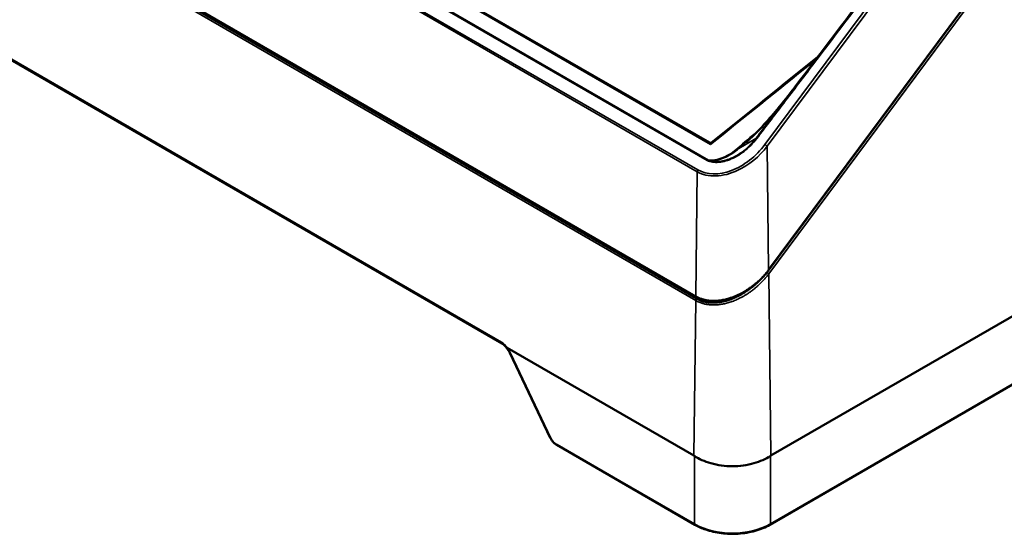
# Paper-space layout 'Sheet_1' of a CAD drawing. Header units: millimetres. Extents: x 0.8 to 58.3, y 0.8 to 58.3.
# Tile 4 of 128: x 10.1 to 15.8, y 7.9 to 10.9. Entities that reach past the tile are written whole.
import ezdxf

# ---------------------------------------------------------------- set-up
doc = ezdxf.new("R2010")
doc.units = ezdxf.units.MM
doc.layers.add('Visible (ISO)', color=7, linetype='Continuous', lineweight=50)
doc.layers.add('Visible Narrow (ISO)', color=7, linetype='Continuous', lineweight=35)

psp = doc.layouts.new('Sheet_1')

# ---------------------------------------------------------------- linework, layer by layer
at = {"layer": 'Visible (ISO)'}
for p, q in [((14.07479, 10.19929), (3.23173, 16.45954)), ((3.03021, 15.63905), (13.99872, 9.30638)), ((4.13243, 14.086), (12.8763, 9.03773)), ((14.41883, 9.46306), (16.31369, 12.01098)), ((14.56701, 10.51708), (14.56668, 10.51666)), ((14.329, 10.20475), (14.329, 10.20476)), ((14.36073, 10.14582), (14.36074, 10.14583)), ((14.40118, 10.16783), (14.4012, 10.16784)), ((14.40857, 10.17864), (14.40857, 10.17864)), ((14.32662, 10.09367), (14.32662, 10.09385)), ((14.32704, 10.11349), (14.32704, 10.1135)), ((14.33901, 10.12425), (14.33902, 10.12426)), ((14.00687, 10.03819), (14.00687, 10.03819)), ((14.43062, 8.38979), (15.98642, 9.28803)), ((12.90554, 9.01313), (13.9852, 8.38979)), ((12.92113, 8.98351), (13.15492, 8.49311)), ((15.91526, 8.8507), (14.42448, 7.98999)), ((13.19196, 8.45151), (13.99134, 7.98999))]:
    psp.add_line(p, q, dxfattribs=at)
for centre, major_axis, ratio, start_param, end_param in [((14.16654, 10.19687), (0.16106, 0.03376), 0.6737266, 6.0451028, 6.0451833), ((14.00462, 9.31661), (-0.0059, -0.01023), 0.5773502, 6.2831261, 6.2832013), ((12.91732, 8.99785), (0.01343, -0.01567), 0.1351422, 2.7747884, 3.1583494), ((12.93534, 8.99029), (-0.01422, -0.00678), 0.3623572, 6.2801179, 6.2831853), ((13.99174, 8.34826), (-0.03431, 0.04458), 0.474579, 5.351973, 5.4277519), ((14.42408, 8.34826), (-0.03431, -0.04458), 0.474579, 3.997026, 4.072805), ((13.99921, 8.00363), (-0.00787, -0.01364), 0.5773503, 0, 0.0020689), ((14.41661, 8.00363), (0.00787, -0.01364), 0.5773503, 6.2811165, 6.2831853)]:
    psp.add_ellipse(centre, major_axis=major_axis, ratio=ratio, start_param=start_param, end_param=end_param, dxfattribs=at)
for points in [[(14.56701, 10.51708), (14.8836, 10.93341), (15.19843, 11.3508), (15.5133, 11.76815)], [(14.08779, 10.20028), (14.29276, 10.36503), (14.49766, 10.52982), (14.70205, 10.69489)]]:
    psp.add_open_spline(points, degree=3, dxfattribs=at)
for points, knots in [([(14.28482, 10.19935), (14.35139, 10.25676), (14.41007, 10.32278), (14.5007, 10.43146), (14.53409, 10.47379), (14.56668, 10.51665)], [0, 0, 0, 0, 0.6725229, 0.6725229, 1.0865187, 1.0865187, 1.0865187, 1.0865187]), ([(14.07479, 10.19929), (14.07559, 10.19883), (14.0765, 10.19846), (14.07848, 10.19794), (14.07957, 10.19781), (14.08196, 10.19785), (14.08328, 10.19809), (14.0857, 10.19893), (14.08684, 10.19955), (14.08778, 10.20029)], [0, 0, 0, 0, 0.007676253, 0.007676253, 0.016127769, 0.016127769, 0.026266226, 0.026266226, 0.036125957, 0.036125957, 0.036125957, 0.036125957]), ([(14.08085, 10.18799), (14.08087, 10.18793), (14.0809, 10.18787), (14.08094, 10.18778), (14.08095, 10.18775), (14.08097, 10.18771)], [-0.0008378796, -0.0008378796, -0.0008378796, -0.0008378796, 0, 0, 0.0005293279, 0.0005293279, 0.0005293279, 0.0005293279]), ([(14.08097, 10.18771), (14.08098, 10.18775), (14.08099, 10.18779), (14.08103, 10.18789), (14.08105, 10.18795), (14.08108, 10.18801)], [-0.0005293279, -0.0005293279, -0.0005293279, -0.0005293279, 0, 0, 0.0008305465, 0.0008305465, 0.0008305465, 0.0008305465]), ([(14.41883, 9.46306), (14.39226, 9.42733), (14.35997, 9.39414), (14.28994, 9.33967), (14.25135, 9.31724), (14.17659, 9.28884), (14.13947, 9.28097), (14.07507, 9.28032), (14.04631, 9.28527), (14.01331, 9.29864), (14.00584, 9.30227), (13.99872, 9.30638)], [0, 0, 0, 0, 0.3443458, 0.3443458, 0.6762234, 0.6762234, 0.9706969, 0.9706969, 1.2152558, 1.2152558, 1.2902462, 1.2902462, 1.2902462, 1.2902462]), ([(12.90281, 9.0118), (12.8993, 9.01695), (12.89534, 9.02175), (12.88719, 9.03), (12.88288, 9.03355), (12.87793, 9.03676), (12.87711, 9.03726), (12.8763, 9.03773)], [0, 0, 0, 0, 0.04798525, 0.04798525, 0.09614782, 0.09614782, 0.10580933, 0.10580933, 0.10580933, 0.10580933]), ([(12.90282, 9.01179), (12.90282, 9.01179), (12.90281, 9.0118), (12.90281, 9.01181), (12.90278, 9.01185), (12.90278, 9.0119), (12.90279, 9.01197), (12.90281, 9.01209), (12.90289, 9.01226), (12.90302, 9.01246), (12.90316, 9.01267), (12.90335, 9.01291), (12.9036, 9.0132), (12.90368, 9.01329), (12.90377, 9.01339), (12.90386, 9.01349)], [-0.019984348, -0.019984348, -0.019984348, -0.019984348, -0.019229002, -0.019229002, -0.019229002, -0.015604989, -0.015604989, -0.015604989, -0.008871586, -0.008871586, -0.008871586, -0.002181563, -0.002181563, -0.002181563, 0, 0, 0, 0]), ([(12.92113, 8.98353), (12.9186, 8.98885), (12.91544, 8.99436), (12.90911, 9.00383), (12.90605, 9.00793), (12.90282, 9.01179)], [0, 0, 0, 0, 0.049090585, 0.049090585, 0.087550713, 0.087550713, 0.087550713, 0.087550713]), ([(13.19178, 8.45163), (13.18671, 8.45458), (13.18169, 8.45844), (13.17246, 8.46718), (13.16813, 8.47214), (13.16076, 8.48232), (13.15757, 8.48763), (13.15503, 8.49291)], [0.00069329, 0.00069329, 0.00069329, 0.00069329, 0.05125776, 0.05125776, 0.10030506, 0.10030506, 0.14712479, 0.14712479, 0.14712479, 0.14712479]), ([(13.98823, 8.38793), (14.01481, 8.37077), (14.04738, 8.35588), (14.12294, 8.33405), (14.16673, 8.32832), (14.24909, 8.32832), (14.29287, 8.33405), (14.36844, 8.35588), (14.40101, 8.37077), (14.42759, 8.38793)], [-4.2505243, -4.2505243, -4.2505243, -4.2505243, -3.9711179, -3.9711179, -3.6573156, -3.6573156, -3.3435133, -3.3435133, -3.0641069, -3.0641069, -3.0641069, -3.0641069]), ([(14.42446, 7.98999), (14.39974, 7.97572), (14.37076, 7.96383), (14.30921, 7.94661), (14.27588, 7.94102), (14.20975, 7.9366), (14.17612, 7.93755), (14.11251, 7.94562), (14.08172, 7.95265), (14.03119, 7.96981), (14.01007, 7.97919), (13.99136, 7.98999)], [0, 0, 0, 0, 0.2617615, 0.2617615, 0.5189002, 0.5189002, 0.7688932, 0.7688932, 1.0146801, 1.0146801, 1.2127447, 1.2127447, 1.2127447, 1.2127447])]:
    psp.add_open_spline(points, degree=3, knots=knots, dxfattribs=at)
at = {"layer": 'Visible Narrow (ISO)'}
for p, q in [((3.20555, 16.46663), (14.08097, 10.18771)), ((14.07041, 10.09706), (3.07582, 16.44479)), ((3.07674, 16.43787), (14.06161, 10.09576)), ((3.0364, 16.36365), (14.00491, 10.03098)), ((14.00871, 10.04113), (3.0402, 16.3738)), ((13.99597, 9.28661), (3.02746, 15.61928)), ((3.02777, 15.64459), (13.99627, 9.31192)), ((13.99977, 9.29676), (3.03126, 15.62943)), ((12.87304, 9.04512), (4.12917, 14.09339)), ((14.4177, 9.46542), (16.31256, 12.01334)), ((15.66629, 11.89588), (14.39625, 10.18811)), ((14.40915, 10.17796), (15.67919, 11.88573)), ((15.9894, 11.55332), (14.418, 9.44035)), ((14.24607, 10.16538), (14.34419, 10.22342)), ((14.40915, 10.17796), (14.4177, 9.46542)), ((14.00491, 10.03098), (13.99627, 9.31192)), ((14.0195, 10.0235), (14.0195, 10.02349)), ((14.08996, 10.00673), (14.08996, 10.00676)), ((14.09002, 10.01826), (14.09002, 10.01826)), ((14.10295, 10.00632), (14.10295, 10.00634)), ((14.103, 10.01795), (14.103, 10.01797)), ((14.418, 9.44035), (14.43062, 8.38979)), ((13.99597, 9.28661), (13.9852, 8.38979)), ((13.15815, 8.49143), (12.92436, 8.98183)), ((15.91837, 8.85588), (14.42759, 7.99518)), ((13.98823, 7.99518), (13.18885, 8.4567)), ((13.98823, 7.99518), (13.98823, 8.38793)), ((14.42759, 7.99518), (14.42759, 8.38793))]:
    psp.add_line(p, q, dxfattribs=at)
for centre, major_axis, ratio, start_param, end_param in [((14.35245, 10.21619), (-0.00938, 0.00717), 0.1648647, 5.3394859, 5.9015646), ((14.20161, 10.29715), (-0.22087, -0.23529), 0.6804706, 0.1581418, 1.7380062), ((14.2366, 10.17774), (0.01061, -0.01163), 0.4973258, 5.388139, 6.1110985), ((14.4008, 10.18265), (-0.00948, 0.00705), 0.1741449, 3.7781593, 5.3372457), ((14.14615, 10.20177), (0.12712, 0.06687), 0.7544696, 3.6681659, 3.8133467), ((14.06828, 10.10846), (0.0055, -0.01476), 0.1833895, 5.5236501, 5.5818541), ((14.07738, 10.10854), (-0.00121, -0.0157), 0.2703678, 0.5746293, 0.7797357), ((14.01326, 10.03567), (0.00591, 0.01023), 0.5773503, 1.3613568, 2.3422319), ((14.40935, 9.47011), (0.00948, -0.00705), 0.1741449, 6.2831833, 6.919752), ((14.40965, 9.44503), (-0.00948, 0.00705), 0.174145, 3.7781593, 5.0328732), ((14.00432, 9.2913), (0.00591, 0.01023), 0.5773503, 1.3613568, 2.3422319), ((14.00462, 9.31661), (-0.00591, -0.01023), 0.5773502, 5.4838243, 6.2831851), ((12.88417, 9.05137), (-0.00787, -0.01364), 0.5773503, 5.4838245, 6.28284), ((12.8723, 8.98361), (-0.03661, 0.06524), 0.5853542, 4.8393465, 5.5049662), ((12.88015, 8.98585), (-0.0454, 0.06001), 0.4754177, 4.3040782, 4.8153257), ((12.93534, 8.99029), (-0.01422, -0.00678), 0.3623572, 0, 0.5342358), ((13.16914, 8.49989), (-0.01422, -0.00678), 0.3623572, 0, 0.5342358), ((13.18375, 8.48911), (-0.02629, 0.03474), 0.4754177, 1.1624855, 2.2969495), ((13.19984, 8.46515), (-0.00787, -0.01364), 0.5773503, 5.6629358, 6.2831853), ((13.99921, 8.00363), (-0.00787, -0.01364), 0.5773503, 5.6629358, 6.2831853), ((14.20791, 8.13082), (-0.31496, 0), 0.6009759, 0.7989133, 2.3426793), ((14.41661, 8.00363), (0.00787, -0.01364), 0.5773503, 0, 0.6202495)]:
    psp.add_ellipse(centre, major_axis=major_axis, ratio=ratio, start_param=start_param, end_param=end_param, dxfattribs=at)
for points, knots in [([(14.34791, 10.22165), (14.40398, 10.29501), (14.51599, 10.44182), (14.73937, 10.7358), (15.07353, 11.17731), (15.35146, 11.54554), (15.51817, 11.76651)], [-4.9936133, -4.9936133, -4.9936133, -4.9936133, -4.2802399, -3.5668666, -2.14012, 0, 0, 0, 0]), ([(14.08097, 10.18771), (14.27528, 10.34389), (14.47779, 10.50673), (14.67985, 10.66983), (14.68809, 10.67648)], [-0.0429924, -0.0429924, -0.0429924, -0.0429924, 2.0931808, 2.1839252, 2.1839252, 2.1839252, 2.1839252]), ([(14.56668, 10.51666), (14.54818, 10.49232), (14.47389, 10.39462), (14.39968, 10.29693), (14.34419, 10.22342)], [4.04361139, 4.04361139, 4.04361139, 4.04361139, 4.28023994, 4.99361327, 4.99361327, 4.99361327, 4.99361327]), ([(14.35511, 10.26598), (14.3546, 10.26556), (14.31493, 10.23282), (14.27551, 10.19991), (14.23873, 10.16635)], [-0.4430476, -0.4430476, -0.4430476, -0.4430476, -0.43734911, 0, 0, 0, 0]), ([(14.07805, 10.08974), (14.08835, 10.08683), (14.0993, 10.08523), (14.13658, 10.0842), (14.16399, 10.09001), (14.22051, 10.11143), (14.24943, 10.12839), (14.30287, 10.16984), (14.32727, 10.19466), (14.34791, 10.22165)], [-0.83290227, -0.83290227, -0.83290227, -0.83290227, -0.73687978, -0.73687978, -0.51563281, -0.51563281, -0.26250944, -0.26250944, 0, 0, 0, 0]), ([(14.34419, 10.22342), (14.32395, 10.19694), (14.30001, 10.17259), (14.24768, 10.13199), (14.21938, 10.1154), (14.16433, 10.09453), (14.13769, 10.08889), (14.10078, 10.08997), (14.08931, 10.09182), (14.07867, 10.09517)], [0, 0, 0, 0, 0.26250944, 0.26250944, 0.51563281, 0.51563281, 0.73687978, 0.73687978, 0.84217463, 0.84217463, 0.84217463, 0.84217463]), ([(14.00491, 10.03098), (14.03518, 10.01351), (14.07233, 10.00507), (14.11276, 10.00646), (14.1532, 10.00784), (14.19689, 10.01907), (14.23939, 10.03904), (14.30313, 10.069), (14.36412, 10.11887), (14.40915, 10.17796)], [0, 0, 0, 0, 0.4513899, 0.4513899, 0.4513899, 0.9027797, 0.9027797, 0.9027797, 1.5798645, 1.5798645, 1.5798645, 1.5798645]), ([(14.07872, 10.09517), (14.08784, 10.09432), (14.09738, 10.09488), (14.10673, 10.09624), (14.12453, 10.09884), (14.14179, 10.10414), (14.15811, 10.11068), (14.17488, 10.11739), (14.19073, 10.12557), (14.2054, 10.13475), (14.22023, 10.14403), (14.23384, 10.15436), (14.24607, 10.16538)], [-0.4734286, -0.4734286, -0.4734286, -0.4734286, -0.40411635, -0.40411635, -0.40411635, -0.27226679, -0.27226679, -0.27226679, -0.13682618, -0.13682618, -0.13682618, 0, 0, 0, 0]), ([(14.23873, 10.16635), (14.22722, 10.15585), (14.21441, 10.14596), (14.18655, 10.12813), (14.17153, 10.12013), (14.14, 10.10695), (14.12347, 10.10152), (14.09742, 10.09719), (14.08825, 10.09647), (14.0795, 10.09714)], [0, 0, 0, 0, 0.13682618, 0.13682618, 0.27226679, 0.27226679, 0.40411635, 0.40411635, 0.47357078, 0.47357078, 0.47357078, 0.47357078]), ([(14.06161, 10.09576), (14.06163, 10.09576), (14.06165, 10.09576), (14.06479, 10.09589), (14.06778, 10.09629), (14.07074, 10.09653)], [-0.000255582, -0.000255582, -0.000255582, -0.000255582, 0, 0, 0.035099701, 0.035099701, 0.035099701, 0.035099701]), ([(13.99627, 9.31192), (14.00144, 9.30894), (14.00682, 9.3062), (14.01781, 9.30129), (14.02339, 9.29911), (14.03463, 9.29533), (14.04026, 9.29371), (14.04834, 9.29176), (14.05067, 9.29124), (14.0571, 9.28991), (14.06125, 9.28919), (14.06978, 9.28795), (14.07417, 9.28745), (14.08296, 9.28669), (14.08735, 9.28644), (14.09622, 9.28616), (14.1007, 9.28614), (14.10972, 9.28634), (14.11425, 9.28655), (14.11951, 9.28694), (14.12018, 9.28699), (14.12508, 9.28738), (14.12936, 9.28782), (14.13804, 9.28891), (14.14244, 9.28956), (14.15138, 9.29108), (14.15591, 9.29194), (14.16506, 9.2939), (14.16967, 9.29499), (14.17899, 9.2974), (14.18369, 9.29873), (14.19156, 9.30111), (14.19473, 9.30212), (14.20267, 9.30477), (14.20743, 9.30648), (14.21698, 9.3101), (14.22176, 9.31202), (14.23134, 9.31609), (14.23614, 9.31825), (14.24569, 9.32274), (14.25043, 9.32509), (14.25984, 9.32996), (14.26451, 9.33249), (14.27015, 9.33567), (14.27122, 9.33627), (14.27818, 9.34027), (14.28392, 9.34375), (14.29512, 9.35086), (14.30057, 9.35449), (14.31122, 9.36189), (14.31641, 9.36566), (14.3256, 9.3726), (14.32966, 9.37577), (14.33763, 9.3822), (14.34154, 9.38546), (14.34927, 9.39209), (14.35307, 9.39547), (14.36054, 9.40228), (14.36419, 9.40572), (14.37137, 9.41268), (14.3749, 9.41621), (14.37922, 9.42065), (14.3801, 9.42156), (14.38563, 9.42733), (14.3901, 9.43219), (14.3987, 9.44191), (14.40283, 9.44677), (14.41059, 9.45624), (14.41423, 9.46086), (14.4177, 9.46542)], [0.00000007, 0.00000007, 0.00000007, 0.00000007, 0.04398643, 0.04398643, 0.08641361, 0.08641361, 0.12673494, 0.12673494, 0.14285714, 0.14285714, 0.17082473, 0.17082473, 0.19954712, 0.19954712, 0.22733865, 0.22733865, 0.25484364, 0.25484364, 0.28179131, 0.28179131, 0.28571429, 0.28571429, 0.31033781, 0.31033781, 0.33510532, 0.33510532, 0.36020096, 0.36020096, 0.385513, 0.385513, 0.41119984, 0.41119984, 0.42857143, 0.42857143, 0.45485415, 0.45485415, 0.48155038, 0.48155038, 0.50889581, 0.50889581, 0.53661521, 0.53661521, 0.56484185, 0.56484185, 0.57142857, 0.57142857, 0.60822787, 0.60822787, 0.64532436, 0.64532436, 0.68297221, 0.68297221, 0.71428571, 0.71428571, 0.7463741, 0.7463741, 0.77957423, 0.77957423, 0.81342115, 0.81342115, 0.8481615, 0.8481615, 0.85714286, 0.85714286, 0.90502973, 0.90502973, 0.95326956, 0.95326956, 1, 1, 1, 1]), ([(14.418, 9.44035), (14.41375, 9.43476), (14.40943, 9.42933), (14.40507, 9.42407), (14.40066, 9.41876), (14.3962, 9.41361), (14.39171, 9.40863), (14.38715, 9.40356), (14.38256, 9.39867), (14.37795, 9.39395), (14.37576, 9.39171), (14.37358, 9.3895), (14.37139, 9.38734), (14.36704, 9.38305), (14.3627, 9.37892), (14.35836, 9.37493), (14.35394, 9.37086), (14.34953, 9.36695), (14.34513, 9.36318), (14.34061, 9.35931), (14.3361, 9.35559), (14.33161, 9.35201), (14.32911, 9.35002), (14.32661, 9.34806), (14.32412, 9.34615), (14.31891, 9.34216), (14.31371, 9.33835), (14.30855, 9.33471), (14.30318, 9.33093), (14.29785, 9.32734), (14.29256, 9.32392), (14.28766, 9.32076), (14.28279, 9.31775), (14.27796, 9.31488), (14.27258, 9.31169), (14.26726, 9.30867), (14.26199, 9.30583), (14.25653, 9.30288), (14.25114, 9.30012), (14.24582, 9.29753), (14.2419, 9.29563), (14.23803, 9.29381), (14.23419, 9.29209), (14.22954, 9.29), (14.22495, 9.28804), (14.22043, 9.28621), (14.21578, 9.28432), (14.2112, 9.28257), (14.20669, 9.28093), (14.20234, 9.27936), (14.19804, 9.27789), (14.1938, 9.27653), (14.1895, 9.27514), (14.18526, 9.27387), (14.18107, 9.27269), (14.17682, 9.2715), (14.17263, 9.2704), (14.16848, 9.26941), (14.16445, 9.26844), (14.16047, 9.26756), (14.15653, 9.26676), (14.15227, 9.2659), (14.14805, 9.26514), (14.14387, 9.26447), (14.13969, 9.2638), (14.13554, 9.26323), (14.13142, 9.26275), (14.12808, 9.26236), (14.12475, 9.26203), (14.12145, 9.26176), (14.11738, 9.26143), (14.11334, 9.26119), (14.10934, 9.26104), (14.10538, 9.26089), (14.10146, 9.26083), (14.09759, 9.26086), (14.09439, 9.26088), (14.09123, 9.26097), (14.08812, 9.26111), (14.08508, 9.26124), (14.08208, 9.26143), (14.07912, 9.26168), (14.07616, 9.26193), (14.07322, 9.26222), (14.07031, 9.26258), (14.06743, 9.26293), (14.06456, 9.26333), (14.06171, 9.26379), (14.06018, 9.26404), (14.05865, 9.2643), (14.05713, 9.26458), (14.05432, 9.26509), (14.05152, 9.26566), (14.04872, 9.26629), (14.04596, 9.26691), (14.0432, 9.26759), (14.04043, 9.26834), (14.03774, 9.26906), (14.03505, 9.26985), (14.03234, 9.2707), (14.03048, 9.27129), (14.02862, 9.27191), (14.02675, 9.27256), (14.0232, 9.2738), (14.01962, 9.27517), (14.01604, 9.27667), (14.01249, 9.27817), (14.00893, 9.27979), (14.00539, 9.28156), (14.00223, 9.28313), (13.99909, 9.28481), (13.99597, 9.28661)], [0, 0, 0, 0, 0.02577857, 0.02577857, 0.02577857, 0.0518254, 0.0518254, 0.0518254, 0.07832641, 0.07832641, 0.07832641, 0.09090909, 0.09090909, 0.09090909, 0.115865, 0.115865, 0.115865, 0.14126939, 0.14126939, 0.14126939, 0.16731959, 0.16731959, 0.16731959, 0.18181818, 0.18181818, 0.18181818, 0.21211597, 0.21211597, 0.21211597, 0.24358045, 0.24358045, 0.24358045, 0.27272727, 0.27272727, 0.27272727, 0.30518441, 0.30518441, 0.30518441, 0.33883153, 0.33883153, 0.33883153, 0.36363636, 0.36363636, 0.36363636, 0.3937515, 0.3937515, 0.3937515, 0.42468973, 0.42468973, 0.42468973, 0.45454545, 0.45454545, 0.45454545, 0.48485313, 0.48485313, 0.48485313, 0.51560155, 0.51560155, 0.51560155, 0.54545455, 0.54545455, 0.54545455, 0.57771687, 0.57771687, 0.57771687, 0.61006499, 0.61006499, 0.61006499, 0.63636364, 0.63636364, 0.63636364, 0.66870951, 0.66870951, 0.66870951, 0.70079281, 0.70079281, 0.70079281, 0.72727273, 0.72727273, 0.72727273, 0.75310358, 0.75310358, 0.75310358, 0.77890987, 0.77890987, 0.77890987, 0.80446734, 0.80446734, 0.80446734, 0.81818182, 0.81818182, 0.81818182, 0.84341993, 0.84341993, 0.84341993, 0.86829531, 0.86829531, 0.86829531, 0.89248684, 0.89248684, 0.89248684, 0.90909091, 0.90909091, 0.90909091, 0.94068199, 0.94068199, 0.94068199, 0.97205708, 0.97205708, 0.97205708, 1, 1, 1, 1]), ([(14.34406, 9.3826), (14.34063, 9.37943), (14.3372, 9.37635), (14.32918, 9.36935), (14.3246, 9.3655), (14.31834, 9.36044), (14.31665, 9.35909), (14.30994, 9.35381), (14.30494, 9.35003), (14.2948, 9.34268), (14.28966, 9.33911), (14.27988, 9.33261), (14.27524, 9.32965), (14.26544, 9.32365), (14.26029, 9.32065), (14.24993, 9.31487), (14.24473, 9.31212), (14.23589, 9.30767), (14.23223, 9.3059), (14.22412, 9.30212), (14.21969, 9.30016), (14.21084, 9.29643), (14.20643, 9.29467), (14.19793, 9.29147), (14.19384, 9.29002), (14.18564, 9.28727), (14.18153, 9.28597), (14.17336, 9.28357), (14.16929, 9.28245), (14.16148, 9.28048), (14.15772, 9.2796), (14.14985, 9.27791), (14.14573, 9.27712), (14.13758, 9.27573), (14.13353, 9.27513), (14.12643, 9.27423), (14.12336, 9.27389), (14.11637, 9.27325), (14.11246, 9.27298), (14.10475, 9.27263), (14.10095, 9.27254), (14.0942, 9.27253), (14.09123, 9.27258), (14.08536, 9.27279), (14.08247, 9.27295), (14.07674, 9.27338), (14.07391, 9.27365), (14.06831, 9.27429), (14.06555, 9.27466), (14.06137, 9.27531), (14.05994, 9.27555), (14.05576, 9.27629), (14.053, 9.27683), (14.04752, 9.27804), (14.0448, 9.2787), (14.03942, 9.28013), (14.03677, 9.2809), (14.03252, 9.28224), (14.03093, 9.28277), (14.026, 9.28448), (14.02265, 9.28575), (14.01602, 9.2885), (14.01276, 9.28997), (14.00625, 9.29317), (14.003, 9.2949), (13.99977, 9.29676)], [0.12345337, 0.12345337, 0.12345337, 0.12345337, 0.14403496, 0.14403496, 0.17161456, 0.17161456, 0.18181818, 0.18181818, 0.21219636, 0.21219636, 0.24379262, 0.24379262, 0.27272727, 0.27272727, 0.30539331, 0.30539331, 0.33923589, 0.33923589, 0.36363636, 0.36363636, 0.39388493, 0.39388493, 0.42497207, 0.42497207, 0.45454545, 0.45454545, 0.48512299, 0.48512299, 0.51615494, 0.51615494, 0.54545455, 0.54545455, 0.57822829, 0.57822829, 0.61107167, 0.61107167, 0.63636364, 0.63636364, 0.6689762, 0.6689762, 0.70131715, 0.70131715, 0.72727273, 0.72727273, 0.75323883, 0.75323883, 0.77918177, 0.77918177, 0.80488045, 0.80488045, 0.81818182, 0.81818182, 0.84405745, 0.84405745, 0.86955478, 0.86955478, 0.89436521, 0.89436521, 0.90909091, 0.90909091, 0.94003104, 0.94003104, 0.97002504, 0.97002504, 1, 1, 1, 1])]:
    psp.add_open_spline(points, degree=3, knots=knots, dxfattribs=at)
for points in [[(14.07479, 10.19929), (14.0759, 10.19865), (14.07832, 10.19386), (14.08085, 10.18799)], [(14.08108, 10.18801), (14.0832, 10.19373), (14.08565, 10.1986), (14.08778, 10.20029)], [(14.24607, 10.16538), (14.25884, 10.1768), (14.27176, 10.18815), (14.28479, 10.19942)], [(14.07041, 10.09706), (14.06761, 10.09665), (14.06471, 10.09603), (14.06161, 10.09576)], [(14.0795, 10.09714), (14.078, 10.09726), (14.07503, 10.09743), (14.07184, 10.0976), (14.07041, 10.09706)], [(14.07074, 10.09653), (14.07174, 10.09662), (14.07457, 10.096), (14.07728, 10.09545), (14.07867, 10.09517)]]:
    psp.add_open_spline(points, degree=3, dxfattribs=at)

doc.saveas('drawing.dxf')
